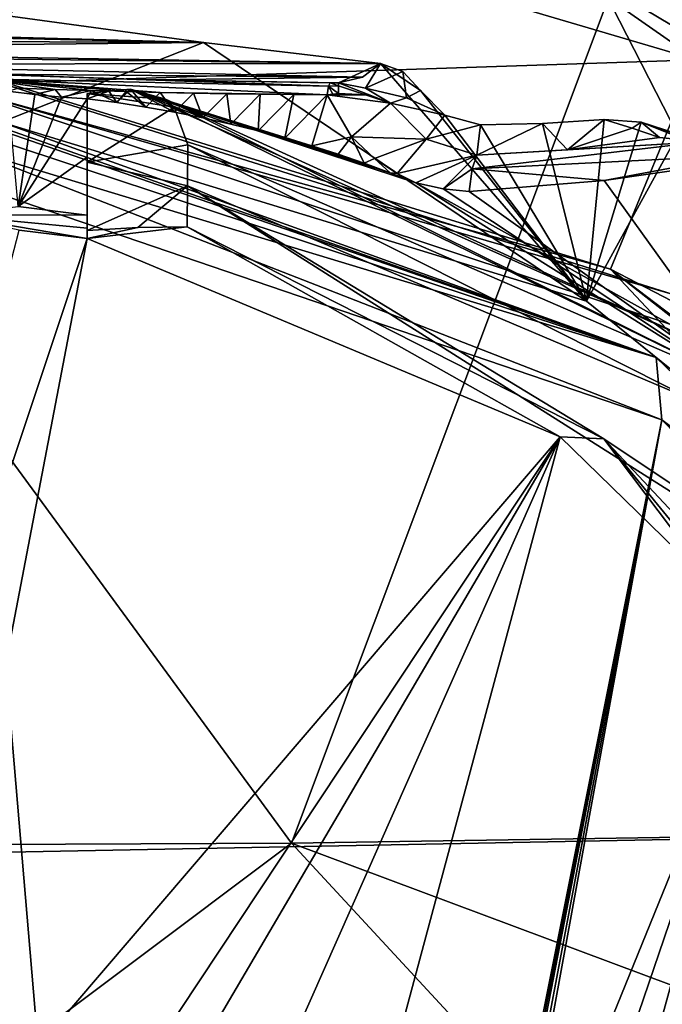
# Model space of a CAD drawing. Header units: millimetres. Extents: x -150 to 308, y -116 to 257.
# Tile 97 of 147: x 259.4 to 265.08, y 142.57 to 151.27. Entities that reach past the tile are written whole.
import ezdxf

# ---------------------------------------------------------------- set-up
doc = ezdxf.new("R2010")
doc.units = ezdxf.units.MM
doc.header["$LTSCALE"] = 81.481481
for name, color, linetype in [('169', 7, 'CONTINUOUS'), ('226', 7, 'CONTINUOUS'), ('251', 7, 'CONTINUOUS'), ('262', 7, 'CONTINUOUS'), ('394', 7, 'CONTINUOUS'), ('455', 7, 'CONTINUOUS'), ('465', 7, 'CONTINUOUS'), ('466', 7, 'CONTINUOUS'), ('467', 7, 'CONTINUOUS'), ('468', 7, 'CONTINUOUS'), ('469', 7, 'CONTINUOUS'), ('471', 7, 'CONTINUOUS'), ('475', 7, 'CONTINUOUS'), ('478', 7, 'CONTINUOUS'), ('479', 7, 'CONTINUOUS'), ('480', 7, 'CONTINUOUS'), ('481', 7, 'CONTINUOUS'), ('482', 7, 'CONTINUOUS'), ('483', 7, 'CONTINUOUS'), ('484', 7, 'CONTINUOUS'), ('485', 7, 'CONTINUOUS'), ('486', 7, 'CONTINUOUS'), ('493', 7, 'CONTINUOUS'), ('497', 7, 'CONTINUOUS'), ('680', 7, 'CONTINUOUS'), ('681', 7, 'CONTINUOUS'), ('682', 7, 'CONTINUOUS'), ('683', 7, 'CONTINUOUS'), ('685', 7, 'CONTINUOUS'), ('686', 7, 'CONTINUOUS'), ('783', 7, 'CONTINUOUS'), ('858', 7, 'CONTINUOUS'), ('890', 7, 'CONTINUOUS'), ('894', 7, 'CONTINUOUS'), ('895', 7, 'CONTINUOUS'), ('896', 7, 'CONTINUOUS')]:
    doc.layers.add(name, color=color, linetype=linetype)

msp = doc.modelspace()

# ---------------------------------------------------------------- linework, layer by layer
at = {"layer": '169', "linetype": 'CONTINUOUS'}
for points in [[(249.8267, 143.9414, -54.3756), (249.9034, 160.2606, -52.9047), (261.8022, 143.9964, -53.6585), (249.8267, 143.9414, -54.3756)], [(249.9034, 160.2606, -52.9047), (267.6246, 159.5176, -51.9458), (261.8022, 143.9964, -53.6585), (249.9034, 160.2606, -52.9047)], [(261.8022, 143.9964, -53.6585), (267.6246, 159.5176, -51.9458), (272.8897, 144.1664, -51.5996), (261.8022, 143.9964, -53.6585)]]:
    msp.add_3dface(points, dxfattribs=at)
at = {"layer": '226', "linetype": 'CONTINUOUS'}
for points in [[(261.8022, 143.9964, -53.6585), (272.8897, 144.1664, -51.5996), (270.8173, 140.6267, -52.0184), (261.8022, 143.9964, -53.6585)], [(249.8267, 143.9414, -54.3756), (261.8022, 143.9964, -53.6585), (250.1489, 135.2463, -54.8569), (249.8267, 143.9414, -54.3756)], [(261.8022, 143.9964, -53.6585), (269.0288, 136.1813, -52.4165), (250.1489, 135.2463, -54.8569), (261.8022, 143.9964, -53.6585)], [(269.0288, 136.1813, -52.4165), (261.8022, 143.9964, -53.6585), (270.8173, 140.6267, -52.0184), (269.0288, 136.1813, -52.4165)]]:
    msp.add_3dface(points, dxfattribs=at)
at = {"layer": '251', "linetype": 'CONTINUOUS'}
for points in [[(260.3922, 159.682, -49.5812), (249.9978, 159.921, -49.924), (250.0872, 143.7397, -51.3825), (260.3922, 159.682, -49.5812)], [(268.3656, 144.0897, -49.5558), (260.3922, 159.682, -49.5812), (250.0872, 143.7397, -51.3825), (268.3656, 144.0897, -49.5558)], [(266.905, 156.3807, -49.2554), (260.3922, 159.682, -49.5812), (268.3656, 144.0897, -49.5558), (266.905, 156.3807, -49.2554)]]:
    msp.add_3dface(points, dxfattribs=at)
at = {"layer": '262', "linetype": 'CONTINUOUS'}
for points in [[(268.3656, 144.0897, -49.5558), (250.0872, 143.7397, -51.3825), (266.2748, 140.0311, -50.0023), (268.3656, 144.0897, -49.5558)], [(264.5838, 135.7888, -50.3929), (250.0872, 143.7397, -51.3825), (250, 135.1153, -51.8599), (264.5838, 135.7888, -50.3929)], [(250.0872, 143.7397, -51.3825), (264.5838, 135.7888, -50.3929), (266.2748, 140.0311, -50.0023), (250.0872, 143.7397, -51.3825)]]:
    msp.add_3dface(points, dxfattribs=at)
at = {"layer": '394', "linetype": 'CONTINUOUS'}
for points in [[(258.882, 150.3104, -28.0755), (265.0232, 148.2854, -29.8326), (258.9828, 150.3774, -28.3947), (258.882, 150.3104, -28.0755)], [(258.9828, 150.3774, -28.3947), (265.0232, 148.2854, -29.8326), (259.083, 150.3721, -28.4117), (258.9828, 150.3774, -28.3947)], [(259.083, 150.3721, -28.4117), (265.0232, 148.2854, -29.8326), (259.2424, 150.3622, -28.439), (259.083, 150.3721, -28.4117)], [(259.2424, 150.3622, -28.439), (265.0232, 148.2854, -29.8326), (264.4066, 148.7815, -29.9265), (259.2424, 150.3622, -28.439)], [(264.4066, 148.7815, -29.9265), (265.0232, 148.2854, -29.8326), (266.5832, 147.0218, -31.0455), (264.4066, 148.7815, -29.9265)], [(265.0232, 148.2854, -29.8326), (267.3695, 146.02, -31.1188), (266.5832, 147.0218, -31.0455), (265.0232, 148.2854, -29.8326)]]:
    msp.add_3dface(points, dxfattribs=at)
at = {"layer": '455', "linetype": 'CONTINUOUS'}
for points in [[(259.4003, 149.4093, -29.8295), (260, 149.3349, -29.9559), (257.2337, 141.0398, -30.8626), (259.4003, 149.4093, -29.8295)], [(257.2337, 141.0398, -30.8626), (260, 149.3349, -29.9559), (258.3614, 140.7898, -31.132), (257.2337, 141.0398, -30.8626)], [(260, 149.3349, -29.9559), (264.1756, 147.5855, -31.3412), (258.3614, 140.7898, -31.132), (260, 149.3349, -29.9559)], [(259.2182, 129.1339, -32.5355), (254.9653, 126.8035, -31.344), (264.1756, 147.5855, -31.3412), (259.2182, 129.1339, -32.5355)], [(264.1756, 147.5855, -31.3412), (254.9653, 126.8035, -31.344), (258.9667, 138.7174, -31.5433), (264.1756, 147.5855, -31.3412)], [(258.3614, 140.7898, -31.132), (264.1756, 147.5855, -31.3412), (259.0441, 139.8459, -31.4201), (258.3614, 140.7898, -31.132)], [(259.0441, 139.8459, -31.4201), (264.1756, 147.5855, -31.3412), (258.9667, 138.7174, -31.5433), (259.0441, 139.8459, -31.4201)], [(265.997, 145.809, -32.3476), (259.2182, 129.1339, -32.5355), (264.1756, 147.5855, -31.3412), (265.997, 145.809, -32.3476)], [(260.3539, 129.2401, -33.0027), (259.2182, 129.1339, -32.5355), (265.997, 145.809, -32.3476), (260.3539, 129.2401, -33.0027)], [(261.467, 129.3573, -33.5187), (260.3539, 129.2401, -33.0027), (265.997, 145.809, -32.3476), (261.467, 129.3573, -33.5187)], [(267.6904, 143.1209, -33.6835), (261.467, 129.3573, -33.5187), (265.997, 145.809, -32.3476), (267.6904, 143.1209, -33.6835)], [(264.4668, 137.0271, -33.7851), (261.467, 129.3573, -33.5187), (267.6904, 143.1209, -33.6835), (264.4668, 137.0271, -33.7851)]]:
    msp.add_3dface(points, dxfattribs=at)
at = {"layer": '465', "linetype": 'CONTINUOUS'}
for points in [[(260, 149.5425, -30.0301), (258.766, 149.5445, -29.7836), (259.3911, 149.6184, -29.9039), (260, 149.5425, -30.0301)], [(260, 149.3349, -29.9559), (259.4003, 149.4093, -29.8295), (258.766, 149.5445, -29.7836), (260, 149.3349, -29.9559)], [(260, 149.3349, -29.9559), (258.766, 149.5445, -29.7836), (260, 149.427, -30.0249), (260, 149.3349, -29.9559)], [(258.766, 149.5445, -29.7836), (260, 149.5425, -30.0301), (260, 149.427, -30.0249), (258.766, 149.5445, -29.7836)]]:
    msp.add_3dface(points, dxfattribs=at)
at = {"layer": '466', "linetype": 'CONTINUOUS'}
for points in [[(259.5389, 150.6066, -29.6812), (259.3911, 149.6184, -29.9039), (259.2997, 150.6369, -29.6334), (259.5389, 150.6066, -29.6812)], [(259.7722, 150.5834, -29.7271), (259.3911, 149.6184, -29.9039), (259.5389, 150.6066, -29.6812), (259.7722, 150.5834, -29.7271)], [(260, 150.5697, -29.7705), (259.3911, 149.6184, -29.9039), (259.7722, 150.5834, -29.7271), (260, 150.5697, -29.7705)], [(260, 150.0552, -29.9005), (259.3911, 149.6184, -29.9039), (260, 150.5697, -29.7705), (260, 150.0552, -29.9005)], [(260, 149.5425, -30.0301), (259.3911, 149.6184, -29.9039), (260, 150.0552, -29.9005), (260, 149.5425, -30.0301)]]:
    msp.add_3dface(points, dxfattribs=at)
at = {"layer": '467', "linetype": 'CONTINUOUS'}
for points in [[(260, 150.0099, -30.1145), (260, 150.5697, -29.7705), (260, 150.6163, -29.9642), (260, 150.0099, -30.1145)], [(260, 150.0552, -29.9005), (260, 150.5697, -29.7705), (260, 150.0099, -30.1145), (260, 150.0552, -29.9005)], [(260, 149.5425, -30.0301), (260, 150.0552, -29.9005), (260, 150.0099, -30.1145), (260, 149.5425, -30.0301)], [(260, 149.4069, -30.2605), (260, 149.5425, -30.0301), (260, 150.0099, -30.1145), (260, 149.4069, -30.2605)], [(260, 149.427, -30.0249), (260, 149.5425, -30.0301), (260, 149.4069, -30.2605), (260, 149.427, -30.0249)], [(260, 149.3349, -29.9559), (260, 149.427, -30.0249), (260, 149.4069, -30.2605), (260, 149.3349, -29.9559)]]:
    msp.add_3dface(points, dxfattribs=at)
at = {"layer": '468', "linetype": 'CONTINUOUS'}
for points in [[(264.1756, 147.5855, -31.3412), (260, 149.3349, -29.9559), (260.8815, 149.4383, -31.3613), (264.1756, 147.5855, -31.3412)], [(260.8815, 149.4383, -31.3613), (260, 149.3349, -29.9559), (260.4474, 149.4339, -30.816), (260.8815, 149.4383, -31.3613)], [(260, 149.3349, -29.9559), (260, 149.4069, -30.2605), (260.4474, 149.4339, -30.816), (260, 149.3349, -29.9559)], [(264.5597, 147.5677, -32.738), (264.1756, 147.5855, -31.3412), (260.8815, 149.4383, -31.3613), (264.5597, 147.5677, -32.738)], [(265.997, 145.809, -32.3476), (264.1756, 147.5855, -31.3412), (264.5597, 147.5677, -32.738), (265.997, 145.809, -32.3476)], [(267.6904, 143.4163, -34.9335), (265.997, 145.809, -32.3476), (264.5597, 147.5677, -32.738), (267.6904, 143.4163, -34.9335)]]:
    msp.add_3dface(points, dxfattribs=at)
at = {"layer": '469', "linetype": 'CONTINUOUS'}
for points in [[(267.6904, 143.1209, -33.6835), (267.6904, 143.4163, -34.9335), (264.4474, 137.2867, -35.0687), (267.6904, 143.1209, -33.6835)], [(264.4668, 137.0271, -33.7851), (267.6904, 143.1209, -33.6835), (264.4474, 137.2867, -35.0687), (264.4668, 137.0271, -33.7851)]]:
    msp.add_3dface(points, dxfattribs=at)
at = {"layer": '471', "linetype": 'CONTINUOUS'}
for points in [[(260.8885, 150.1625, -31.1885), (265.3698, 147.8987, -32.8849), (260.885, 149.7996, -31.2757), (260.8885, 150.1625, -31.1885)], [(264.5597, 147.5677, -32.738), (260.8815, 149.4383, -31.3613), (260.885, 149.7996, -31.2757), (264.5597, 147.5677, -32.738)], [(267.2639, 145.7615, -34.0973), (264.5597, 147.5677, -32.738), (260.885, 149.7996, -31.2757), (267.2639, 145.7615, -34.0973)], [(265.3698, 147.8987, -32.8849), (267.2639, 145.7615, -34.0973), (260.885, 149.7996, -31.2757), (265.3698, 147.8987, -32.8849)], [(267.6904, 143.4163, -34.9335), (264.5597, 147.5677, -32.738), (268.792, 143.0514, -35.4887), (267.6904, 143.4163, -34.9335)], [(268.792, 143.0514, -35.4887), (264.5597, 147.5677, -32.738), (267.2639, 145.7615, -34.0973), (268.792, 143.0514, -35.4887)], [(264.4474, 137.2867, -35.0687), (267.6904, 143.4163, -34.9335), (265.0811, 135.8889, -35.7013), (264.4474, 137.2867, -35.0687)]]:
    msp.add_3dface(points, dxfattribs=at)
at = {"layer": '475', "linetype": 'CONTINUOUS'}
for points in [[(260, 150.6163, -29.9642), (260, 150.5697, -29.7705), (260.192, 150.6367, -30.198), (260, 150.6163, -29.9642)], [(260, 150.5697, -29.7705), (260.2613, 150.5354, -29.8261), (260.192, 150.6367, -30.198), (260, 150.5697, -29.7705)], [(260.192, 150.6367, -30.198), (260.2613, 150.5354, -29.8261), (260.3819, 150.6538, -30.4304), (260.192, 150.6367, -30.198)], [(260.2613, 150.5354, -29.8261), (260.5185, 150.4953, -29.8835), (260.3819, 150.6538, -30.4304), (260.2613, 150.5354, -29.8261)], [(262.6744, 149.9157, -30.4766), (262.9002, 149.8266, -30.5517), (260.3819, 150.6538, -30.4304), (262.6744, 149.9157, -30.4766)], [(260.3819, 150.6538, -30.4304), (262.9002, 149.8266, -30.5517), (265.6413, 148.3032, -32.229), (260.3819, 150.6538, -30.4304)], [(262.446, 149.9999, -30.4034), (262.6744, 149.9157, -30.4766), (260.3819, 150.6538, -30.4304), (262.446, 149.9999, -30.4034)], [(262.2151, 150.0791, -30.3321), (262.446, 149.9999, -30.4034), (260.3819, 150.6538, -30.4304), (262.2151, 150.0791, -30.3321)], [(261.9815, 150.1534, -30.2626), (262.2151, 150.0791, -30.3321), (260.3819, 150.6538, -30.4304), (261.9815, 150.1534, -30.2626)], [(261.7458, 150.2225, -30.1951), (261.9815, 150.1534, -30.2626), (260.3819, 150.6538, -30.4304), (261.7458, 150.2225, -30.1951)], [(261.5076, 150.2866, -30.1295), (261.7458, 150.2225, -30.1951), (260.3819, 150.6538, -30.4304), (261.5076, 150.2866, -30.1295)], [(261.2664, 150.3459, -30.0656), (261.5076, 150.2866, -30.1295), (260.3819, 150.6538, -30.4304), (261.2664, 150.3459, -30.0656)], [(261.0212, 150.4005, -30.0033), (261.2664, 150.3459, -30.0656), (260.3819, 150.6538, -30.4304), (261.0212, 150.4005, -30.0033)], [(260.7717, 150.4503, -29.9426), (261.0212, 150.4005, -30.0033), (260.3819, 150.6538, -30.4304), (260.7717, 150.4503, -29.9426)], [(260.5185, 150.4953, -29.8835), (260.7717, 150.4503, -29.9426), (260.3819, 150.6538, -30.4304), (260.5185, 150.4953, -29.8835)], [(262.9002, 149.8266, -30.5517), (265.9545, 147.9116, -31.8818), (265.6413, 148.3032, -32.229), (262.9002, 149.8266, -30.5517)]]:
    msp.add_3dface(points, dxfattribs=at)
at = {"layer": '478', "linetype": 'CONTINUOUS'}
for points in [[(259.2786, 151.3054, -28.4484), (259.2424, 150.3622, -28.439), (261.0269, 151.0664, -28.7905), (259.2786, 151.3054, -28.4484)], [(259.2424, 150.3622, -28.439), (264.4066, 148.7815, -29.9265), (261.0269, 151.0664, -28.7905), (259.2424, 150.3622, -28.439)], [(261.0269, 151.0664, -28.7905), (264.4066, 148.7815, -29.9265), (262.5875, 150.8818, -29.175), (261.0269, 151.0664, -28.7905)], [(262.5875, 150.8818, -29.175), (264.4066, 148.7815, -29.9265), (262.9411, 150.6425, -29.2845), (262.5875, 150.8818, -29.175)], [(262.7864, 150.8095, -29.2318), (262.5875, 150.8818, -29.175), (262.9411, 150.6425, -29.2845), (262.7864, 150.8095, -29.2318)], [(262.9411, 150.6425, -29.2845), (264.4066, 148.7815, -29.9265), (263.156, 150.4246, -29.36), (262.9411, 150.6425, -29.2845)], [(263.156, 150.4246, -29.36), (264.4066, 148.7815, -29.9265), (263.4719, 150.3389, -29.4574), (263.156, 150.4246, -29.36)], [(263.4719, 150.3389, -29.4574), (264.4066, 148.7815, -29.9265), (264.0197, 150.3511, -29.6172), (263.4719, 150.3389, -29.4574)], [(264.4066, 148.7815, -29.9265), (264.5641, 150.3879, -29.7766), (264.0197, 150.3511, -29.6172), (264.4066, 148.7815, -29.9265)], [(264.5641, 150.3879, -29.7766), (264.4066, 148.7815, -29.9265), (264.8894, 150.3634, -29.8782), (264.5641, 150.3879, -29.7766)], [(264.8894, 150.3634, -29.8782), (264.4066, 148.7815, -29.9265), (265.2042, 150.2364, -29.9906), (264.8894, 150.3634, -29.8782)], [(264.4066, 148.7815, -29.9265), (266.5832, 147.0218, -31.0455), (265.2042, 150.2364, -29.9906), (264.4066, 148.7815, -29.9265)]]:
    msp.add_3dface(points, dxfattribs=at)
at = {"layer": '479', "linetype": 'CONTINUOUS'}
for points in [[(264.5641, 150.3879, -29.7766), (264.8894, 150.3634, -29.8782), (264.8099, 150.3095, -30.1875), (264.5641, 150.3879, -29.7766)], [(264.8099, 150.3095, -30.1875), (264.8894, 150.3634, -29.8782), (265.053, 150.2283, -30.6165), (264.8099, 150.3095, -30.1875)], [(264.8894, 150.3634, -29.8782), (265.2042, 150.2364, -29.9906), (265.7457, 150.068, -31.0054), (264.8894, 150.3634, -29.8782)], [(265.053, 150.2283, -30.6165), (264.8894, 150.3634, -29.8782), (265.4255, 150.1884, -30.85), (265.053, 150.2283, -30.6165)], [(265.4255, 150.1884, -30.85), (264.8894, 150.3634, -29.8782), (265.7457, 150.068, -31.0054), (265.4255, 150.1884, -30.85)]]:
    msp.add_3dface(points, dxfattribs=at)
at = {"layer": '480', "linetype": 'CONTINUOUS'}
for points in [[(263.4719, 150.3389, -29.4574), (264.0197, 150.3511, -29.6172), (263.4405, 150.0722, -30.3497), (263.4719, 150.3389, -29.4574)], [(263.4405, 150.0722, -30.3497), (264.0197, 150.3511, -29.6172), (264.2402, 150.1182, -30.4992), (263.4405, 150.0722, -30.3497)], [(264.0197, 150.3511, -29.6172), (264.5641, 150.3879, -29.7766), (264.2402, 150.1182, -30.4992), (264.0197, 150.3511, -29.6172)], [(264.5641, 150.3879, -29.7766), (264.8099, 150.3095, -30.1875), (264.2402, 150.1182, -30.4992), (264.5641, 150.3879, -29.7766)], [(264.8099, 150.3095, -30.1875), (265.053, 150.2283, -30.6165), (264.2402, 150.1182, -30.4992), (264.8099, 150.3095, -30.1875)]]:
    msp.add_3dface(points, dxfattribs=at)
at = {"layer": '481', "linetype": 'CONTINUOUS'}
for points in [[(262.9411, 150.6425, -29.2845), (263.156, 150.4246, -29.36), (262.8176, 150.5772, -29.618), (262.9411, 150.6425, -29.2845)], [(263.156, 150.4246, -29.36), (262.6775, 150.5301, -29.9605), (262.8176, 150.5772, -29.618), (263.156, 150.4246, -29.36)], [(262.6775, 150.5301, -29.9605), (263.156, 150.4246, -29.36), (262.9932, 150.2116, -30.1672), (262.6775, 150.5301, -29.9605)], [(263.156, 150.4246, -29.36), (263.4719, 150.3389, -29.4574), (262.9932, 150.2116, -30.1672), (263.156, 150.4246, -29.36)], [(263.4719, 150.3389, -29.4574), (263.4405, 150.0722, -30.3497), (262.9932, 150.2116, -30.1672), (263.4719, 150.3389, -29.4574)]]:
    msp.add_3dface(points, dxfattribs=at)
at = {"layer": '482', "linetype": 'CONTINUOUS'}
for points in [[(262.1677, 150.6096, -30.1573), (262.4571, 150.6052, -30.1049), (262.1188, 150.6044, -30.152), (262.1677, 150.6096, -30.1573)], [(262.4571, 150.6052, -30.1049), (262.6775, 150.5301, -29.9605), (262.1188, 150.6044, -30.152), (262.4571, 150.6052, -30.1049)], [(262.1188, 150.6044, -30.152), (262.6775, 150.5301, -29.9605), (262.3324, 150.2345, -30.3069), (262.1188, 150.6044, -30.152)], [(262.2167, 150.6146, -30.1579), (262.4571, 150.6052, -30.1049), (262.1677, 150.6096, -30.1573), (262.2167, 150.6146, -30.1579)], [(262.6775, 150.5301, -29.9605), (262.9932, 150.2116, -30.1672), (262.3324, 150.2345, -30.3069), (262.6775, 150.5301, -29.9605)], [(262.3324, 150.2345, -30.3069), (262.9932, 150.2116, -30.1672), (262.5368, 150.0433, -30.4079), (262.3324, 150.2345, -30.3069)], [(262.5368, 150.0433, -30.4079), (262.9932, 150.2116, -30.1672), (262.7371, 149.9086, -30.4917), (262.5368, 150.0433, -30.4079)], [(262.9932, 150.2116, -30.1672), (263.4405, 150.0722, -30.3497), (262.7371, 149.9086, -30.4917), (262.9932, 150.2116, -30.1672)], [(263.4405, 150.0722, -30.3497), (262.9002, 149.8266, -30.5517), (262.7371, 149.9086, -30.4917), (263.4405, 150.0722, -30.3497)], [(262.9002, 149.8266, -30.5517), (263.4405, 150.0722, -30.3497), (263.1419, 149.7753, -30.618), (262.9002, 149.8266, -30.5517)], [(263.1419, 149.7753, -30.618), (263.4405, 150.0722, -30.3497), (263.3989, 149.9521, -30.5495), (263.1419, 149.7753, -30.618)], [(263.3727, 149.7516, -30.6727), (263.1419, 149.7753, -30.618), (263.3989, 149.9521, -30.5495), (263.3727, 149.7516, -30.6727)]]:
    msp.add_3dface(points, dxfattribs=at)
at = {"layer": '483', "linetype": 'CONTINUOUS'}
for points in [[(259.5389, 150.6066, -29.6812), (259.2997, 150.6369, -29.6334), (259.3907, 150.6618, -29.6421), (259.5389, 150.6066, -29.6812)], [(259.7174, 150.6519, -29.6998), (259.5389, 150.6066, -29.6812), (259.3907, 150.6618, -29.6421), (259.7174, 150.6519, -29.6998)], [(259.7722, 150.5834, -29.7271), (259.5389, 150.6066, -29.6812), (259.7174, 150.6519, -29.6998), (259.7722, 150.5834, -29.7271)], [(260.035, 150.6423, -29.7573), (259.7722, 150.5834, -29.7271), (259.7174, 150.6519, -29.6998), (260.035, 150.6423, -29.7573)], [(260, 150.5697, -29.7705), (259.7722, 150.5834, -29.7271), (260.035, 150.6423, -29.7573), (260, 150.5697, -29.7705)], [(260.2613, 150.5354, -29.8261), (260, 150.5697, -29.7705), (260.035, 150.6423, -29.7573), (260.2613, 150.5354, -29.8261)], [(260.3434, 150.6332, -29.8143), (260.2613, 150.5354, -29.8261), (260.035, 150.6423, -29.7573), (260.3434, 150.6332, -29.8143)], [(260.5185, 150.4953, -29.8835), (260.2613, 150.5354, -29.8261), (260.3434, 150.6332, -29.8143), (260.5185, 150.4953, -29.8835)], [(260.6426, 150.6252, -29.8704), (260.5185, 150.4953, -29.8835), (260.3434, 150.6332, -29.8143), (260.6426, 150.6252, -29.8704)], [(260.7717, 150.4503, -29.9426), (260.5185, 150.4953, -29.8835), (260.6426, 150.6252, -29.8704), (260.7717, 150.4503, -29.9426)], [(260.9374, 150.6186, -29.9262), (260.7717, 150.4503, -29.9426), (260.6426, 150.6252, -29.8704), (260.9374, 150.6186, -29.9262)], [(261.0212, 150.4005, -30.0033), (260.7717, 150.4503, -29.9426), (260.9374, 150.6186, -29.9262), (261.0212, 150.4005, -30.0033)], [(261.2325, 150.6134, -29.9824), (261.0212, 150.4005, -30.0033), (260.9374, 150.6186, -29.9262), (261.2325, 150.6134, -29.9824)], [(261.2664, 150.3459, -30.0656), (261.0212, 150.4005, -30.0033), (261.2325, 150.6134, -29.9824), (261.2664, 150.3459, -30.0656)], [(261.5277, 150.6094, -30.0388), (261.2664, 150.3459, -30.0656), (261.2325, 150.6134, -29.9824), (261.5277, 150.6094, -30.0388)], [(261.5076, 150.2866, -30.1295), (261.2664, 150.3459, -30.0656), (261.5277, 150.6094, -30.0388), (261.5076, 150.2866, -30.1295)], [(261.8228, 150.6065, -30.0953), (261.5076, 150.2866, -30.1295), (261.5277, 150.6094, -30.0388), (261.8228, 150.6065, -30.0953)], [(261.7458, 150.2225, -30.1951), (261.5076, 150.2866, -30.1295), (261.8228, 150.6065, -30.0953), (261.7458, 150.2225, -30.1951)], [(262.1188, 150.6044, -30.152), (261.7458, 150.2225, -30.1951), (261.8228, 150.6065, -30.0953), (262.1188, 150.6044, -30.152)], [(261.9815, 150.1534, -30.2626), (261.7458, 150.2225, -30.1951), (262.1188, 150.6044, -30.152), (261.9815, 150.1534, -30.2626)], [(261.9815, 150.1534, -30.2626), (262.1188, 150.6044, -30.152), (262.3324, 150.2345, -30.3069), (261.9815, 150.1534, -30.2626)], [(262.2151, 150.0791, -30.3321), (261.9815, 150.1534, -30.2626), (262.3324, 150.2345, -30.3069), (262.2151, 150.0791, -30.3321)], [(262.446, 149.9999, -30.4034), (262.2151, 150.0791, -30.3321), (262.3324, 150.2345, -30.3069), (262.446, 149.9999, -30.4034)], [(262.446, 149.9999, -30.4034), (262.3324, 150.2345, -30.3069), (262.5368, 150.0433, -30.4079), (262.446, 149.9999, -30.4034)], [(262.6744, 149.9157, -30.4766), (262.446, 149.9999, -30.4034), (262.5368, 150.0433, -30.4079), (262.6744, 149.9157, -30.4766)], [(262.6744, 149.9157, -30.4766), (262.5368, 150.0433, -30.4079), (262.7371, 149.9086, -30.4917), (262.6744, 149.9157, -30.4766)], [(262.9002, 149.8266, -30.5517), (262.6744, 149.9157, -30.4766), (262.7371, 149.9086, -30.4917), (262.9002, 149.8266, -30.5517)]]:
    msp.add_3dface(points, dxfattribs=at)
at = {"layer": '484', "linetype": 'CONTINUOUS'}
for points in [[(259.0785, 150.7872, -29.4756), (262.1291, 150.6804, -30.1009), (259.0645, 150.7455, -29.5468), (259.0785, 150.7872, -29.4756)], [(260.5885, 150.7366, -29.7342), (262.1291, 150.6804, -30.1009), (259.0785, 150.7872, -29.4756), (260.5885, 150.7366, -29.7342)], [(262.1188, 150.6044, -30.152), (260.6426, 150.6252, -29.8704), (259.0645, 150.7455, -29.5468), (262.1188, 150.6044, -30.152)], [(262.1291, 150.6804, -30.1009), (262.1188, 150.6044, -30.152), (259.0645, 150.7455, -29.5468), (262.1291, 150.6804, -30.1009)], [(260.6426, 150.6252, -29.8704), (260.3434, 150.6332, -29.8143), (259.0645, 150.7455, -29.5468), (260.6426, 150.6252, -29.8704)], [(260.3434, 150.6332, -29.8143), (260.035, 150.6423, -29.7573), (259.0645, 150.7455, -29.5468), (260.3434, 150.6332, -29.8143)], [(260.035, 150.6423, -29.7573), (259.7174, 150.6519, -29.6998), (259.0645, 150.7455, -29.5468), (260.035, 150.6423, -29.7573)], [(259.7174, 150.6519, -29.6998), (259.3907, 150.6618, -29.6421), (259.0645, 150.7455, -29.5468), (259.7174, 150.6519, -29.6998)], [(262.1455, 150.7116, -30.0158), (262.1291, 150.6804, -30.1009), (260.5885, 150.7366, -29.7342), (262.1455, 150.7116, -30.0158)], [(262.1188, 150.6044, -30.152), (261.8228, 150.6065, -30.0953), (260.6426, 150.6252, -29.8704), (262.1188, 150.6044, -30.152)], [(261.8228, 150.6065, -30.0953), (260.9374, 150.6186, -29.9262), (260.6426, 150.6252, -29.8704), (261.8228, 150.6065, -30.0953)], [(261.8228, 150.6065, -30.0953), (261.5277, 150.6094, -30.0388), (260.9374, 150.6186, -29.9262), (261.8228, 150.6065, -30.0953)], [(261.5277, 150.6094, -30.0388), (261.2325, 150.6134, -29.9824), (260.9374, 150.6186, -29.9262), (261.5277, 150.6094, -30.0388)]]:
    msp.add_3dface(points, dxfattribs=at)
at = {"layer": '485', "linetype": 'CONTINUOUS'}
for points in [[(262.1291, 150.6804, -30.1009), (262.1455, 150.7116, -30.0158), (262.2168, 150.6836, -30.1048), (262.1291, 150.6804, -30.1009)], [(262.217, 150.7114, -30.0224), (262.2168, 150.6836, -30.1048), (262.1455, 150.7116, -30.0158), (262.217, 150.7114, -30.0224)], [(262.1677, 150.6096, -30.1573), (262.1188, 150.6044, -30.152), (262.1291, 150.6804, -30.1009), (262.1677, 150.6096, -30.1573)], [(262.2167, 150.6146, -30.1579), (262.1291, 150.6804, -30.1009), (262.2168, 150.6836, -30.1048), (262.2167, 150.6146, -30.1579)], [(262.2167, 150.6146, -30.1579), (262.1677, 150.6096, -30.1573), (262.1291, 150.6804, -30.1009), (262.2167, 150.6146, -30.1579)]]:
    msp.add_3dface(points, dxfattribs=at)
at = {"layer": '486', "linetype": 'CONTINUOUS'}
for points in [[(259.2786, 151.3054, -28.4484), (261.0269, 151.0664, -28.7905), (254.4685, 151.245, -28.5244), (259.2786, 151.3054, -28.4484)], [(254.4685, 151.245, -28.5244), (261.0269, 151.0664, -28.7905), (254.7084, 151.1993, -28.586), (254.4685, 151.245, -28.5244)], [(254.7084, 151.1993, -28.586), (261.0269, 151.0664, -28.7905), (254.9062, 151.093, -28.746), (254.7084, 151.1993, -28.586)], [(254.9062, 151.093, -28.746), (261.0269, 151.0664, -28.7905), (255.1151, 151.0045, -28.9023), (254.9062, 151.093, -28.746)], [(261.0269, 151.0664, -28.7905), (262.5875, 150.8818, -29.175), (255.1151, 151.0045, -28.9023), (261.0269, 151.0664, -28.7905)], [(255.1151, 151.0045, -28.9023), (262.5875, 150.8818, -29.175), (255.3688, 150.9672, -28.9768), (255.1151, 151.0045, -28.9023)], [(255.3688, 150.9672, -28.9768), (262.5875, 150.8818, -29.175), (257.1854, 150.8748, -29.1935), (255.3688, 150.9672, -28.9768)], [(257.1854, 150.8748, -29.1935), (262.5875, 150.8818, -29.175), (262.4313, 150.7599, -29.5978), (257.1854, 150.8748, -29.1935)], [(259.0785, 150.7872, -29.4756), (257.1854, 150.8748, -29.1935), (262.4313, 150.7599, -29.5978), (259.0785, 150.7872, -29.4756)], [(260.5885, 150.7366, -29.7342), (259.0785, 150.7872, -29.4756), (262.4313, 150.7599, -29.5978), (260.5885, 150.7366, -29.7342)], [(262.217, 150.7114, -30.0224), (260.5885, 150.7366, -29.7342), (262.4313, 150.7599, -29.5978), (262.217, 150.7114, -30.0224)], [(262.1455, 150.7116, -30.0158), (260.5885, 150.7366, -29.7342), (262.217, 150.7114, -30.0224), (262.1455, 150.7116, -30.0158)]]:
    msp.add_3dface(points, dxfattribs=at)
at = {"layer": '493', "linetype": 'CONTINUOUS'}
for points in [[(255.5692, 126.7701, -29.6332), (260.8773, 126.7529, -31.429), (258.9154, 149.8344, -27.7824), (255.5692, 126.7701, -29.6332)], [(258.9154, 149.8344, -27.7824), (260.8773, 126.7529, -31.429), (265.0715, 147.7344, -29.6229), (258.9154, 149.8344, -27.7824)], [(260.8773, 126.7529, -31.429), (260.9387, 126.7526, -31.4577), (265.0715, 147.7344, -29.6229), (260.8773, 126.7529, -31.429)], [(260.9387, 126.7526, -31.4577), (261, 126.7524, -31.4864), (265.0715, 147.7344, -29.6229), (260.9387, 126.7526, -31.4577)], [(261, 126.7524, -31.4864), (261.1194, 126.7518, -31.5431), (265.0715, 147.7344, -29.6229), (261, 126.7524, -31.4864)], [(261.1194, 126.7518, -31.5431), (261.2385, 126.7513, -31.6003), (265.0715, 147.7344, -29.6229), (261.1194, 126.7518, -31.5431)], [(265.0715, 147.7344, -29.6229), (261.2385, 126.7513, -31.6003), (267.5016, 145.2526, -31.0387), (265.0715, 147.7344, -29.6229)], [(261.2385, 126.7513, -31.6003), (261.8415, 126.7484, -31.9016), (267.5016, 145.2526, -31.0387), (261.2385, 126.7513, -31.6003)], [(261.8415, 126.7484, -31.9016), (262.4361, 126.7453, -32.2184), (267.5016, 145.2526, -31.0387), (261.8415, 126.7484, -31.9016)], [(262.4361, 126.7453, -32.2184), (262.7788, 126.7435, -32.4101), (267.5016, 145.2526, -31.0387), (262.4361, 126.7453, -32.2184)], [(262.7788, 126.7435, -32.4101), (263.1205, 126.7411, -32.6082), (267.5016, 145.2526, -31.0387), (262.7788, 126.7435, -32.4101)], [(267.5016, 145.2526, -31.0387), (263.1205, 126.7411, -32.6082), (265.5462, 134.5563, -32.7872), (267.5016, 145.2526, -31.0387)]]:
    msp.add_3dface(points, dxfattribs=at)
at = {"layer": '497', "linetype": 'CONTINUOUS'}
for points in [[(265.0232, 148.2854, -29.8326), (258.882, 150.3104, -28.0755), (258.9193, 150.1329, -27.8341), (265.0232, 148.2854, -29.8326)], [(258.9193, 150.1329, -27.8341), (258.9154, 149.8344, -27.7824), (265.0715, 147.7344, -29.6229), (258.9193, 150.1329, -27.8341)], [(265.0232, 148.2854, -29.8326), (258.9193, 150.1329, -27.8341), (265.0715, 147.7344, -29.6229), (265.0232, 148.2854, -29.8326)], [(267.3695, 146.02, -31.1188), (265.0232, 148.2854, -29.8326), (265.0715, 147.7344, -29.6229), (267.3695, 146.02, -31.1188)], [(267.3695, 146.02, -31.1188), (265.0715, 147.7344, -29.6229), (267.5016, 145.2526, -31.0387), (267.3695, 146.02, -31.1188)]]:
    msp.add_3dface(points, dxfattribs=at)
at = {"layer": '680', "linetype": 'CONTINUOUS'}
for points in [[(262.5875, 150.8818, -29.175), (262.217, 150.7114, -30.0224), (262.4313, 150.7599, -29.5978), (262.5875, 150.8818, -29.175)], [(262.217, 150.7114, -30.0224), (262.5875, 150.8818, -29.175), (262.4557, 150.6637, -30.0242), (262.217, 150.7114, -30.0224)], [(262.5875, 150.8818, -29.175), (262.7864, 150.8095, -29.2318), (262.4557, 150.6637, -30.0242), (262.5875, 150.8818, -29.175)], [(262.7864, 150.8095, -29.2318), (262.8176, 150.5772, -29.618), (262.4557, 150.6637, -30.0242), (262.7864, 150.8095, -29.2318)], [(262.7864, 150.8095, -29.2318), (262.9411, 150.6425, -29.2845), (262.8176, 150.5772, -29.618), (262.7864, 150.8095, -29.2318)], [(262.8176, 150.5772, -29.618), (262.6775, 150.5301, -29.9605), (262.4557, 150.6637, -30.0242), (262.8176, 150.5772, -29.618)]]:
    msp.add_3dface(points, dxfattribs=at)
at = {"layer": '681', "linetype": 'CONTINUOUS'}
for points in [[(262.6775, 150.5301, -29.9605), (262.2168, 150.6836, -30.1048), (262.217, 150.7114, -30.0224), (262.6775, 150.5301, -29.9605)], [(262.6775, 150.5301, -29.9605), (262.217, 150.7114, -30.0224), (262.4557, 150.6637, -30.0242), (262.6775, 150.5301, -29.9605)], [(262.4571, 150.6052, -30.1049), (262.2167, 150.6146, -30.1579), (262.2168, 150.6836, -30.1048), (262.4571, 150.6052, -30.1049)], [(262.6775, 150.5301, -29.9605), (262.4571, 150.6052, -30.1049), (262.2168, 150.6836, -30.1048), (262.6775, 150.5301, -29.9605)]]:
    msp.add_3dface(points, dxfattribs=at)
at = {"layer": '682', "linetype": 'CONTINUOUS'}
for points in [[(265.7457, 150.068, -31.0054), (265.8114, 150.0265, -31.0319), (264.5639, 149.8476, -30.8721), (265.7457, 150.068, -31.0054)], [(265.8114, 150.0265, -31.0319), (265.9545, 147.9116, -31.8818), (264.5639, 149.8476, -30.8721), (265.8114, 150.0265, -31.0319)], [(265.9545, 147.9116, -31.8818), (262.9002, 149.8266, -30.5517), (263.1419, 149.7753, -30.618), (265.9545, 147.9116, -31.8818)], [(265.9545, 147.9116, -31.8818), (263.3727, 149.7516, -30.6727), (264.5639, 149.8476, -30.8721), (265.9545, 147.9116, -31.8818)], [(265.9545, 147.9116, -31.8818), (263.1419, 149.7753, -30.618), (263.3727, 149.7516, -30.6727), (265.9545, 147.9116, -31.8818)]]:
    msp.add_3dface(points, dxfattribs=at)
at = {"layer": '683', "linetype": 'CONTINUOUS'}
for points in [[(265.4255, 150.1884, -30.85), (265.7457, 150.068, -31.0054), (263.3989, 149.9521, -30.5495), (265.4255, 150.1884, -30.85)], [(263.4405, 150.0722, -30.3497), (265.4255, 150.1884, -30.85), (263.3989, 149.9521, -30.5495), (263.4405, 150.0722, -30.3497)], [(265.4255, 150.1884, -30.85), (263.4405, 150.0722, -30.3497), (264.2402, 150.1182, -30.4992), (265.4255, 150.1884, -30.85)], [(265.053, 150.2283, -30.6165), (265.4255, 150.1884, -30.85), (264.2402, 150.1182, -30.4992), (265.053, 150.2283, -30.6165)], [(263.3989, 149.9521, -30.5495), (265.7457, 150.068, -31.0054), (264.5639, 149.8476, -30.8721), (263.3989, 149.9521, -30.5495)], [(263.3727, 149.7516, -30.6727), (263.3989, 149.9521, -30.5495), (264.5639, 149.8476, -30.8721), (263.3727, 149.7516, -30.6727)]]:
    msp.add_3dface(points, dxfattribs=at)
at = {"layer": '685', "linetype": 'CONTINUOUS'}
for points in [[(260, 150.6163, -29.9642), (260.192, 150.6367, -30.198), (260.3819, 150.6538, -30.4304), (260, 150.6163, -29.9642)], [(260, 150.6163, -29.9642), (260.3819, 150.6538, -30.4304), (260.6897, 150.5673, -30.8364), (260, 150.6163, -29.9642)], [(260, 150.0099, -30.1145), (260, 150.6163, -29.9642), (260.7683, 150.4946, -30.9533), (260, 150.0099, -30.1145)], [(260.7683, 150.4946, -30.9533), (260, 150.6163, -29.9642), (260.6897, 150.5673, -30.8364), (260.7683, 150.4946, -30.9533)], [(260.8885, 150.1625, -31.1885), (260, 150.0099, -30.1145), (260.7683, 150.4946, -30.9533), (260.8885, 150.1625, -31.1885)], [(260, 150.0099, -30.1145), (260.8885, 150.1625, -31.1885), (260.885, 149.7996, -31.2757), (260, 150.0099, -30.1145)], [(260, 149.4069, -30.2605), (260, 150.0099, -30.1145), (260.885, 149.7996, -31.2757), (260, 149.4069, -30.2605)], [(260.4474, 149.4339, -30.816), (260, 149.4069, -30.2605), (260.885, 149.7996, -31.2757), (260.4474, 149.4339, -30.816)], [(260.8815, 149.4383, -31.3613), (260.4474, 149.4339, -30.816), (260.885, 149.7996, -31.2757), (260.8815, 149.4383, -31.3613)]]:
    msp.add_3dface(points, dxfattribs=at)
at = {"layer": '686', "linetype": 'CONTINUOUS'}
for points in [[(260.3819, 150.6538, -30.4304), (265.6413, 148.3032, -32.229), (260.6897, 150.5673, -30.8364), (260.3819, 150.6538, -30.4304)], [(260.7683, 150.4946, -30.9533), (260.6897, 150.5673, -30.8364), (265.8536, 148.0055, -32.7782), (260.7683, 150.4946, -30.9533)], [(260.6897, 150.5673, -30.8364), (265.6413, 148.3032, -32.229), (265.8536, 148.0055, -32.7782), (260.6897, 150.5673, -30.8364)], [(260.8885, 150.1625, -31.1885), (260.7683, 150.4946, -30.9533), (265.8536, 148.0055, -32.7782), (260.8885, 150.1625, -31.1885)], [(265.3698, 147.8987, -32.8849), (260.8885, 150.1625, -31.1885), (265.8536, 148.0055, -32.7782), (265.3698, 147.8987, -32.8849)]]:
    msp.add_3dface(points, dxfattribs=at)
at = {"layer": '783', "linetype": 'CONTINUOUS'}
for points in [[(258.9427, 150.7994, -27.5442), (260.4295, 170.0018, -22.1295), (256.6186, 166.951, -22.7525), (258.9427, 150.7994, -27.5442)], [(269.4869, 165.3664, -24.7412), (260.4295, 170.0018, -22.1295), (258.9427, 150.7994, -27.5442), (269.4869, 165.3664, -24.7412)], [(265.1639, 148.8443, -29.2701), (269.4869, 165.3664, -24.7412), (258.9427, 150.7994, -27.5442), (265.1639, 148.8443, -29.2701)]]:
    msp.add_3dface(points, dxfattribs=at)
at = {"layer": '858', "linetype": 'CONTINUOUS'}
for points in [[(265.1639, 148.8443, -29.2701), (258.9427, 150.7994, -27.5442), (258.8998, 150.6501, -27.7823), (265.1639, 148.8443, -29.2701)], [(265.1639, 148.8443, -29.2701), (258.8998, 150.6501, -27.7823), (265.3103, 148.5222, -29.6357), (265.1639, 148.8443, -29.2701)]]:
    msp.add_3dface(points, dxfattribs=at)
at = {"layer": '890', "linetype": 'CONTINUOUS'}
msp.add_3dface([(263.702, 152.0892, -30.6766), (265.1, 151.4874, -31.357), (267.3378, 149.9235, -32.2401), (263.702, 152.0892, -30.6766)], dxfattribs=at)
at = {"layer": '894', "linetype": 'CONTINUOUS'}
for points in [[(259.404, 152.6774, -28.239), (263.702, 152.0892, -30.6766), (265.3797, 150.9142, -29.6995), (259.404, 152.6774, -28.239)], [(263.702, 152.0892, -30.6766), (267.3378, 149.9235, -32.2401), (265.3797, 150.9142, -29.6995), (263.702, 152.0892, -30.6766)]]:
    msp.add_3dface(points, dxfattribs=at)
at = {"layer": '895', "linetype": 'CONTINUOUS'}
for points in [[(259.285, 150.7115, -28.2129), (259.404, 152.6774, -28.239), (265.3797, 150.9142, -29.6995), (259.285, 150.7115, -28.2129)], [(259.285, 150.7115, -28.2129), (265.3797, 150.9142, -29.6995), (264.6205, 149.0636, -29.6934), (259.285, 150.7115, -28.2129)], [(265.3797, 150.9142, -29.6995), (270.2036, 146.1646, -32.2756), (264.6205, 149.0636, -29.6934), (265.3797, 150.9142, -29.6995)], [(270.2036, 146.1646, -32.2756), (269.5801, 145.2962, -32.316), (264.6205, 149.0636, -29.6934), (270.2036, 146.1646, -32.2756)], [(269.5801, 145.2962, -32.316), (268.9761, 144.4193, -32.3771), (264.6205, 149.0636, -29.6934), (269.5801, 145.2962, -32.316)]]:
    msp.add_3dface(points, dxfattribs=at)
at = {"layer": '896', "linetype": 'CONTINUOUS'}
for points in [[(258.8998, 150.6501, -27.7823), (259.285, 150.7115, -28.2129), (264.6205, 149.0636, -29.6934), (258.8998, 150.6501, -27.7823)], [(265.3103, 148.5222, -29.6357), (258.8998, 150.6501, -27.7823), (264.6205, 149.0636, -29.6934), (265.3103, 148.5222, -29.6357)], [(268.9761, 144.4193, -32.3771), (265.3103, 148.5222, -29.6357), (264.6205, 149.0636, -29.6934), (268.9761, 144.4193, -32.3771)]]:
    msp.add_3dface(points, dxfattribs=at)

doc.saveas('drawing.dxf')
